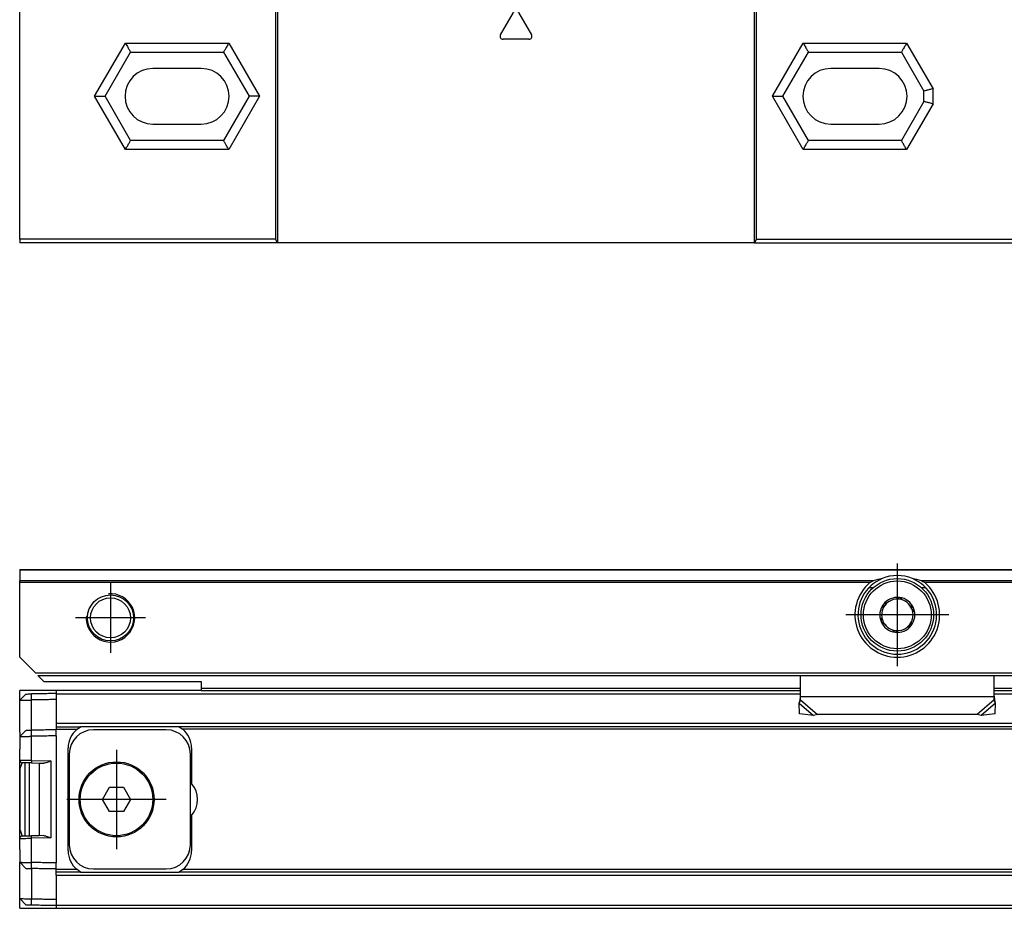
# Model space of a CAD drawing. Header units: millimetres. Extents: x -418 to 1025, y -151 to 443.
# Tile 42 of 52: x 552 to 633, y -51 to 23. Entities that reach past the tile are written whole.
import ezdxf

# ---------------------------------------------------------------- set-up
doc = ezdxf.new("R2010")
doc.units = ezdxf.units.MM
doc.linetypes.add('DOT_CENTER', pattern=[14, 12, -1, 0, -1])
doc.layers.add('1', color=7, linetype='Continuous')

# ---------------------------------------------------------------- blocks, each defined once
blk = doc.blocks.new('CABEZA_RANURADA_REGLA_SV2__25', base_point=(552.1, 4.152))
at = {"color": 7, "linetype": 'Continuous'}
for p, q in [((578.403, 26.252), (578.893, 25.763)), ((585.504, 25.842), (585.094, 26.252)), ((627.697, 26.252), (627.287, 25.842)), ((633.884, 25.763), (634.373, 26.252)), ((552.1, 25.252), (552.1, 24.447)), ((552.1, 25.252), (573.227, 25.252)), ((573.4, 25.252), (573.227, 25.252)), ((573.227, 25.252), (573.227, 4.452)), ((573.4, 25.252), (573.4, 4.152)), ((578.466, 25.252), (573.4, 25.252)), ((578.881, 25.252), (578.466, 25.252)), ((585.503, 25.252), (578.881, 25.252)), ((612.8, 25.252), (585.503, 25.252)), ((612.8, 4.152), (612.8, 25.252)), ((612.973, 25.252), (612.8, 25.252)), ((612.973, 4.452), (612.973, 25.252)), ((612.973, 25.252), (627.288, 25.252)), ((627.288, 25.252), (633.894, 25.252)), ((633.894, 25.252), (634.301, 25.253)), ((634.301, 25.253), (645.1, 25.252)), ((645.1, 25.252), (645.1, 4.452)), ((552.1, 24.247), (552.1, 24.447)), ((552.1, 4.452), (552.1, 24.247)), ((559.153, 16.252), (561.261, 19.902)), ((561.261, 19.902), (568.939, 19.902)), ((568.939, 19.902), (571.047, 16.252)), ((615.153, 16.252), (617.261, 19.902)), ((617.261, 19.902), (624.939, 19.902)), ((624.939, 19.902), (626.8, 16.68)), ((567.1, 18.552), (563.1, 18.552)), ((623.1, 18.552), (619.1, 18.552)), ((626.8, 15.825), (626.8, 16.68)), ((561.261, 12.602), (559.153, 16.252)), ((571.047, 16.252), (568.939, 12.602)), ((617.261, 12.602), (615.153, 16.252)), ((626.8, 15.825), (624.939, 12.602)), ((563.1, 13.952), (567.1, 13.952)), ((619.1, 13.952), (623.1, 13.952)), ((568.939, 12.602), (561.261, 12.602)), ((624.939, 12.602), (617.261, 12.602)), ((573.227, 4.452), (552.1, 4.452)), ((552.1, 4.452), (552.1, 4.152)), ((573.4, 4.152), (552.1, 4.152)), ((573.4, 4.152), (573.227, 4.452)), ((612.8, 4.152), (573.4, 4.152)), ((612.973, 4.452), (612.8, 4.152)), ((612.8, 4.152), (645.1, 4.152)), ((612.973, 4.452), (645.1, 4.452)), ((645.1, 4.152), (645.1, 4.452))]:
    blk.add_line(p, q, dxfattribs=at)
at = {"color": 3, "linetype": 'Continuous'}
for p, q in [((578.561, 26.252), (578.971, 25.842)), ((633.804, 25.842), (634.215, 26.252)), ((585.504, 25.842), (578.971, 25.842)), ((585.549, 25.752), (627.242, 25.752)), ((627.287, 25.842), (633.804, 25.842)), ((591.817, 21.339), (592.883, 23.187)), ((593.317, 23.187), (594.383, 21.339)), ((558.287, 16.252), (560.828, 20.652)), ((560.828, 20.652), (569.372, 20.652)), ((569.372, 20.652), (571.913, 16.252)), ((594.167, 20.964), (592.033, 20.964)), ((614.287, 16.252), (616.828, 20.652)), ((616.828, 20.652), (625.372, 20.652)), ((625.372, 20.652), (627.55, 16.881)), ((627.55, 15.624), (627.55, 16.881)), ((560.828, 11.852), (558.287, 16.252)), ((571.913, 16.252), (569.372, 11.852)), ((616.828, 11.852), (614.287, 16.252)), ((627.55, 15.624), (625.372, 11.852)), ((569.372, 11.852), (560.828, 11.852)), ((625.372, 11.852), (616.828, 11.852))]:
    blk.add_line(p, q, dxfattribs=at)
at = {"color": 7, "linetype": 'Continuous'}
for centre, radius, start, end in [((585.419, 25.744), 0.131, 3.7675, 48.98543), ((627.372, 25.744), 0.13, 131.01243, 176.2306), ((563.1, 16.252), 2.3, 90, 270), ((567.1, 16.252), 2.3, 270, 90), ((619.1, 16.252), 2.3, 90, 270), ((623.1, 16.252), 2.3, 270, 90)]:
    blk.add_arc(centre, radius, start, end, dxfattribs=at)
at = {"color": 3, "linetype": 'Continuous'}
for centre, start, end in [((593.1, 23.062), 30, 150), ((592.033, 21.214), 150, 270), ((594.167, 21.214), 270, 30)]:
    blk.add_arc(centre, 0.25, start, end, dxfattribs=at)
at = {"color": 7, "linetype": 'Continuous'}
for points, knots in [([(578.466, 25.252), (578.49, 25.256), (578.557, 25.265), (578.671, 25.318), (578.788, 25.414), (578.873, 25.542), (578.913, 25.648), (578.915, 25.726), (578.899, 25.752), (578.893, 25.763)], [0, 0, 0, 0, 0.0741165, 0.2021672, 0.3703056, 0.5215738, 0.6576733, 0.7087043, 0.7462659, 0.7462659, 0.7462659, 0.7462659]), ([(585.549, 25.752), (585.549, 25.687), (585.548, 25.569), (585.535, 25.417), (585.532, 25.311), (585.509, 25.265), (585.503, 25.252)], [0, 0, 0, 0, 0.1945783, 0.3538246, 0.4620183, 0.5052321, 0.5052321, 0.5052321, 0.5052321]), ([(627.288, 25.252), (627.282, 25.265), (627.259, 25.311), (627.256, 25.417), (627.243, 25.569), (627.242, 25.687), (627.242, 25.752)], [0, 0, 0, 0, 0.0431727, 0.1513554, 0.3105983, 0.5051762, 0.5051762, 0.5051762, 0.5051762]), ([(633.884, 25.763), (633.875, 25.743), (633.85, 25.689), (633.882, 25.597), (633.928, 25.504), (634.002, 25.403), (634.106, 25.317), (634.217, 25.267), (634.28, 25.256), (634.301, 25.253)], [0, 0, 0, 0, 0.0617855, 0.1752028, 0.2702151, 0.3767851, 0.5459811, 0.6710063, 0.736098, 0.736098, 0.736098, 0.736098]), ([(560.828, 20.652), (560.851, 20.612), (560.906, 20.517), (560.985, 20.379), (561.064, 20.242), (561.132, 20.125), (561.197, 20.012), (561.239, 19.939), (561.261, 19.902)], [0, 0, 0, 0, 0.1387235, 0.3314136, 0.4767643, 0.6123724, 0.7391989, 0.8660254, 0.8660254, 0.8660254, 0.8660254]), ([(569.372, 20.652), (569.344, 20.604), (569.289, 20.508), (569.206, 20.364), (569.132, 20.235), (569.064, 20.118), (569.003, 20.012), (568.961, 19.939), (568.939, 19.902)], [0, 0, 0, 0, 0.1685037, 0.3314136, 0.5008844, 0.6123724, 0.7391989, 0.8660254, 0.8660254, 0.8660254, 0.8660254]), ([(616.828, 20.652), (616.856, 20.604), (616.911, 20.508), (616.995, 20.362), (617.07, 20.233), (617.137, 20.116), (617.197, 20.012), (617.239, 19.939), (617.261, 19.902)], [0, 0, 0, 0, 0.1679199, 0.3314136, 0.5077583, 0.6123724, 0.7391989, 0.8660254, 0.8660254, 0.8660254, 0.8660254]), ([(625.372, 20.652), (625.34, 20.596), (625.285, 20.501), (625.2, 20.354), (625.13, 20.233), (625.062, 20.115), (625.003, 20.012), (624.961, 19.939), (624.939, 19.902)], [0, 0, 0, 0, 0.1945586, 0.3314136, 0.5096969, 0.6123724, 0.7391989, 0.8660254, 0.8660254, 0.8660254, 0.8660254]), ([(627.55, 16.881), (627.501, 16.868), (627.405, 16.842), (627.266, 16.805), (627.139, 16.771), (627.021, 16.739), (626.91, 16.709), (626.837, 16.69), (626.8, 16.68)], [0, 0, 0, 0, 0.1519158, 0.2971373, 0.4317703, 0.5490381, 0.6627476, 0.7764571, 0.7764571, 0.7764571, 0.7764571]), ([(558.287, 16.252), (558.344, 16.252), (558.454, 16.252), (558.606, 16.252), (558.754, 16.252), (558.89, 16.252), (559.026, 16.252), (559.111, 16.252), (559.153, 16.252)], [0, 0, 0, 0, 0.1688099, 0.3314136, 0.4564809, 0.6123724, 0.7391989, 0.8660254, 0.8660254, 0.8660254, 0.8660254]), ([(571.913, 16.252), (571.846, 16.252), (571.736, 16.252), (571.584, 16.252), (571.446, 16.252), (571.31, 16.252), (571.174, 16.252), (571.089, 16.252), (571.047, 16.252)], [0, 0, 0, 0, 0.1989204, 0.3314136, 0.4561855, 0.6123724, 0.7391989, 0.8660254, 0.8660254, 0.8660254, 0.8660254]), ([(614.287, 16.252), (614.353, 16.252), (614.464, 16.252), (614.615, 16.252), (614.754, 16.252), (614.89, 16.252), (615.026, 16.252), (615.111, 16.252), (615.153, 16.252)], [0, 0, 0, 0, 0.1976792, 0.3314136, 0.4553941, 0.6123724, 0.7391989, 0.8660254, 0.8660254, 0.8660254, 0.8660254]), ([(627.55, 15.624), (627.51, 15.635), (627.414, 15.661), (627.282, 15.696), (627.146, 15.733), (627.028, 15.764), (626.91, 15.796), (626.837, 15.815), (626.8, 15.825)], [0, 0, 0, 0, 0.1250609, 0.2971373, 0.4095104, 0.5490381, 0.6627476, 0.7764571, 0.7764571, 0.7764571, 0.7764571]), ([(560.828, 11.852), (560.86, 11.908), (560.915, 12.004), (560.992, 12.137), (561.062, 12.258), (561.13, 12.375), (561.197, 12.493), (561.239, 12.566), (561.261, 12.602)], [0, 0, 0, 0, 0.1929172, 0.3314136, 0.459884, 0.6123724, 0.7391989, 0.8660254, 0.8660254, 0.8660254, 0.8660254]), ([(569.372, 11.852), (569.343, 11.903), (569.288, 11.999), (569.208, 12.137), (569.135, 12.263), (569.067, 12.381), (569.003, 12.493), (568.961, 12.566), (568.939, 12.602)], [0, 0, 0, 0, 0.1753053, 0.3314136, 0.4783543, 0.6123724, 0.7391989, 0.8660254, 0.8660254, 0.8660254, 0.8660254]), ([(616.828, 11.852), (616.855, 11.9), (616.911, 11.996), (616.995, 12.143), (617.07, 12.272), (617.138, 12.39), (617.197, 12.493), (617.239, 12.566), (617.261, 12.602)], [0, 0, 0, 0, 0.1662016, 0.3314136, 0.5096719, 0.6123724, 0.7391989, 0.8660254, 0.8660254, 0.8660254, 0.8660254]), ([(625.372, 11.852), (625.345, 11.901), (625.289, 11.996), (625.213, 12.128), (625.139, 12.257), (625.071, 12.374), (625.003, 12.493), (624.961, 12.566), (624.939, 12.602)], [0, 0, 0, 0, 0.1663153, 0.3314136, 0.4559321, 0.6123724, 0.7391989, 0.8660254, 0.8660254, 0.8660254, 0.8660254])]:
    blk.add_open_spline(points, degree=3, knots=knots, dxfattribs=at)
at = {"color": 3, "linetype": 'Continuous'}
for points, knots in [([(578.881, 25.252), (578.895, 25.268), (578.941, 25.316), (578.952, 25.454), (578.975, 25.632), (578.972, 25.77), (578.971, 25.842)], [0, 0, 0, 0, 0.0612673, 0.1973464, 0.391351, 0.6083017, 0.6083017, 0.6083017, 0.6083017]), ([(578.971, 25.842), (578.961, 25.832), (578.942, 25.813), (578.916, 25.787), (578.901, 25.771), (578.894, 25.764), (578.893, 25.763)], [0, 0, 0, 0, 0.044392, 0.080644, 0.1079609, 0.1118633, 0.1118633, 0.1118633, 0.1118633]), ([(633.804, 25.842), (633.803, 25.769), (633.801, 25.632), (633.823, 25.454), (633.834, 25.316), (633.88, 25.268), (633.894, 25.252)], [0, 0, 0, 0, 0.2168263, 0.4106589, 0.5465665, 0.6076479, 0.6076479, 0.6076479, 0.6076479]), ([(633.884, 25.763), (633.881, 25.765), (633.876, 25.77), (633.859, 25.787), (633.835, 25.811), (633.814, 25.833), (633.804, 25.842)], [0, 0, 0, 0, 0.0104252, 0.0208504, 0.0727862, 0.1120602, 0.1120602, 0.1120602, 0.1120602])]:
    blk.add_open_spline(points, degree=3, knots=knots, dxfattribs=at)
blk = doc.blocks.new('REGLA_SV2-320mm__28', base_point=(552.1, 4.152))
blk.add_blockref('CABEZA_RANURADA_REGLA_SV2__25', (552.1, 4.152))
blk = doc.blocks.new('Front6', base_point=(639.6, 32.25))
blk.add_blockref('REGLA_SV2-320mm__28', (552.1, 4.152))
blk = doc.blocks.new('CABEZA_RANURADA_REGLA_SV2__49', base_point=(552.1, -50.848))
at = {"color": 7, "linetype": 'Continuous'}
for p, q in [((552.1, -33.65), (552.1, -32.848)), ((555.1, -32.848), (552.1, -32.848)), ((567.1, -32.848), (555.1, -32.848)), ((567.1, -32.848), (573.227, -32.848)), ((612.973, -32.848), (616.6, -32.848)), ((632.6, -32.848), (645.1, -32.848)), ((552.1, -36.298), (552.1, -33.65)), ((552.1, -38.623), (552.1, -37.698)), ((552.1, -45.072), (552.1, -38.623)), ((552.1, -45.998), (552.1, -45.072)), ((552.1, -50.045), (552.1, -47.398)), ((552.1, -50.848), (552.1, -50.045)), ((552.1, -50.848), (555.1, -50.848)), ((555.1, -50.848), (560.828, -50.848)), ((560.828, -50.848), (569.372, -50.848)), ((569.372, -50.848), (573.227, -50.848)), ((612.973, -50.848), (616.828, -50.848)), ((616.828, -50.848), (625.372, -50.848)), ((625.372, -50.848), (645.1, -50.848))]:
    blk.add_line(p, q, dxfattribs=at)
blk = doc.blocks.new('REGLA_SV2-320__50', base_point=(552.1, -50.848))
at = {"color": 7, "linetype": 'Continuous'}
for p, q in [((552.1, -33.65), (552.6, -33.141)), ((555.1, -32.848), (555.1, -33.098)), ((567.1, -32.848), (555.1, -32.848)), ((555.1, -33.098), (555.1, -33.116)), ((555.1, -33.116), (555.1, -33.598)), ((567.1, -32.848), (573.227, -32.848)), ((573.227, -32.848), (612.973, -32.848)), ((612.973, -32.848), (616.6, -32.848)), ((632.6, -32.848), (645.1, -32.848)), ((552.1, -36.298), (552.1, -33.65)), ((555.1, -33.598), (555.1, -35.579)), ((555.1, -35.579), (555.1, -35.848)), ((552.6, -36.141), (552.1, -36.65)), ((552.1, -36.298), (552.1, -36.65)), ((555.1, -35.848), (557.132, -35.848)), ((555.1, -35.848), (555.1, -36.048)), ((555.1, -36.098), (555.1, -36.048)), ((555.1, -36.598), (555.1, -36.098)), ((556.836, -36.048), (557.132, -35.848)), ((565.268, -35.848), (557.132, -35.848)), ((564.2, -36.098), (558.2, -36.098)), ((963.932, -35.848), (565.268, -35.848)), ((565.268, -35.848), (565.564, -36.048)), ((552.1, -36.65), (552.1, -37.698)), ((552.1, -38.623), (552.1, -37.698)), ((556.1, -46.098), (556.1, -37.598)), ((556.2, -38.098), (556.2, -45.598)), ((566.2, -45.598), (566.2, -38.098)), ((566.3, -37.598), (566.3, -40.525)), ((552.1, -45.072), (552.1, -38.623)), ((552.15, -39.298), (552.297, -38.823)), ((552.55, -44.868), (552.55, -38.827)), ((552.9, -41.848), (552.9, -38.834)), ((553.083, -38.837), (553.7, -38.848)), ((553.7, -38.848), (553.7, -44.848)), ((553.7, -38.848), (554.086, -38.854)), ((552.15, -44.398), (552.15, -39.298)), ((558.945, -41.848), (559.523, -40.848)), ((559.523, -40.848), (560.677, -40.848)), ((560.677, -40.848), (561.255, -41.848)), ((552.9, -44.861), (552.9, -41.848)), ((559.523, -42.848), (558.945, -41.848)), ((561.255, -41.848), (560.677, -42.848)), ((560.677, -42.848), (559.523, -42.848)), ((566.3, -43.17), (566.3, -46.098)), ((552.15, -44.398), (552.297, -44.872)), ((552.1, -45.998), (552.1, -45.072)), ((553.7, -44.848), (553.082, -44.867)), ((554.086, -44.841), (553.7, -44.848)), ((552.1, -45.998), (552.1, -47.045)), ((552.1, -47.045), (552.6, -47.554)), ((552.1, -47.398), (552.1, -47.045)), ((555.1, -47.598), (555.1, -47.097)), ((552.1, -50.045), (552.1, -47.398)), ((555.1, -47.647), (555.1, -47.598)), ((555.1, -47.848), (555.1, -47.647)), ((557.132, -47.848), (555.1, -47.848)), ((555.1, -48.116), (555.1, -47.848)), ((557.132, -47.848), (556.836, -47.648)), ((557.132, -47.848), (565.268, -47.848)), ((558.2, -47.598), (564.2, -47.598)), ((565.564, -47.648), (565.268, -47.848)), ((963.932, -47.848), (565.268, -47.848)), ((555.1, -48.116), (555.1, -50.097)), ((552.6, -50.554), (552.1, -50.045)), ((555.1, -50.097), (555.1, -50.579)), ((555.1, -50.579), (555.1, -50.598)), ((555.1, -50.598), (555.1, -50.848)), ((555.1, -50.848), (560.828, -50.848)), ((560.828, -50.848), (569.372, -50.848)), ((569.372, -50.848), (573.227, -50.848)), ((573.227, -50.848), (612.973, -50.848)), ((612.973, -50.848), (616.828, -50.848)), ((616.828, -50.848), (625.372, -50.848)), ((625.372, -50.848), (645.1, -50.848))]:
    blk.add_line(p, q, dxfattribs=at)
at = {"color": 3, "linetype": 'Continuous'}
for p, q in [((553.083, -33.633), (553.086, -33.133)), ((555.1, -33.116), (616.6, -33.116)), ((632.6, -33.116), (701.6, -33.116)), ((553.086, -36.133), (553.083, -33.633)), ((974.1, -35.579), (555.1, -35.579)), ((553.083, -36.633), (553.086, -36.133)), ((555.1, -36.048), (556.836, -36.048)), ((555.1, -36.598), (555.1, -47.097)), ((963.636, -36.048), (565.564, -36.048)), ((553.083, -38.637), (553.083, -36.633)), ((553.083, -38.637), (554.683, -38.665)), ((554.683, -38.665), (554.683, -45.03)), ((554.683, -45.03), (553.083, -45.058)), ((553.083, -47.062), (553.083, -45.058)), ((553.086, -47.562), (553.083, -47.062)), ((553.086, -47.562), (553.083, -50.062)), ((556.836, -47.648), (555.1, -47.647)), ((963.636, -47.648), (565.564, -47.648)), ((555.1, -48.116), (974.1, -48.116)), ((553.086, -50.562), (553.083, -50.062)), ((555.1, -50.579), (974.1, -50.579))]:
    blk.add_line(p, q, dxfattribs=at)
at = {"color": 7, "linetype": 'Continuous'}
for radius in [3.1, 3]:
    blk.add_circle((560.1, -41.848), radius, dxfattribs=at)
for centre, radius, start, end in [((558.1, -37.598), 2, 129.19497, 180), ((558.2, -38.098), 2, 90, 180), ((564.2, -38.098), 2, 0, 90), ((564.3, -37.598), 2, 0, 50.80503), ((552.3, -38.623), 0.2, 179.99999, 269.00001), ((564.8, -41.848), 2, 318.59038, 41.40962), ((552.3, -45.072), 0.2, 91.00001, 179.99999), ((558.1, -46.098), 2, 180, 230.80503), ((558.2, -45.598), 2, 180, 270), ((564.2, -45.598), 2, 270, 0), ((564.3, -46.098), 2, 309.19497, 0)]:
    blk.add_arc(centre, radius, start, end, dxfattribs=at)
for points, knots in [([(552.6, -33.141), (552.624, -33.141), (552.671, -33.14), (552.772, -33.138), (552.911, -33.136), (553.026, -33.134), (553.086, -33.133)], [0, 0, 0, 0, 0.0707996, 0.1415992, 0.3052437, 0.4859085, 0.4859085, 0.4859085, 0.4859085]), ([(555.1, -33.098), (554.933, -33.1), (554.6, -33.106), (554.097, -33.115), (553.592, -33.124), (553.254, -33.13), (553.086, -33.133)], [0, 0, 0, 0, 0.500077, 1.000155, 1.508556, 2.014552, 2.014552, 2.014552, 2.014552]), ([(552.1, -33.65), (552.103, -33.65), (552.116, -33.65), (552.149, -33.649), (552.207, -33.648), (552.291, -33.647), (552.421, -33.644), (552.598, -33.641), (552.784, -33.638), (552.949, -33.635), (553.038, -33.634), (553.083, -33.633)], [0, 0, 0, 0, 0.0098667, 0.0394104, 0.0991166, 0.1836211, 0.2910939, 0.4876034, 0.7157254, 0.8481137, 0.9826962, 0.9826962, 0.9826962, 0.9826962]), ([(555.1, -33.598), (554.933, -33.6), (554.6, -33.606), (554.097, -33.615), (553.591, -33.624), (553.252, -33.63), (553.083, -33.633)], [0, 0, 0, 0, 0.500077, 1.000155, 1.508957, 2.017759, 2.017759, 2.017759, 2.017759]), ([(552.6, -36.141), (552.624, -36.141), (552.671, -36.14), (552.772, -36.138), (552.91, -36.136), (553.025, -36.134), (553.086, -36.133)], [0, 0, 0, 0, 0.0707985, 0.1415971, 0.3032069, 0.4859063, 0.4859063, 0.4859063, 0.4859063]), ([(555.1, -36.598), (554.933, -36.6), (554.6, -36.606), (554.097, -36.615), (553.591, -36.624), (553.252, -36.63), (553.083, -36.633)], [0, 0, 0, 0, 0.500077, 1.000155, 1.508957, 2.017759, 2.017759, 2.017759, 2.017759]), ([(555.1, -36.098), (554.933, -36.1), (554.6, -36.106), (554.097, -36.115), (553.592, -36.124), (553.254, -36.13), (553.086, -36.133)], [0, 0, 0, 0, 0.500077, 1.000155, 1.508556, 2.014552, 2.014552, 2.014552, 2.014552]), ([(552.1, -36.65), (552.103, -36.65), (552.116, -36.65), (552.149, -36.649), (552.207, -36.648), (552.291, -36.647), (552.421, -36.644), (552.598, -36.641), (552.784, -36.638), (552.949, -36.635), (553.038, -36.634), (553.083, -36.633)], [0, 0, 0, 0, 0.0098667, 0.0394104, 0.0991166, 0.1836211, 0.2910939, 0.4876034, 0.7157254, 0.8481137, 0.9826962, 0.9826962, 0.9826962, 0.9826962]), ([(553.083, -38.837), (553.032, -38.836), (552.931, -38.834), (552.778, -38.831), (552.643, -38.829), (552.52, -38.827), (552.411, -38.825), (552.335, -38.824), (552.297, -38.823)], [0, 0, 0, 0, 0.1522312, 0.3018697, 0.4606566, 0.5564981, 0.671328, 0.7861578, 0.7861578, 0.7861578, 0.7861578]), ([(554.683, -38.665), (554.63, -38.687), (554.529, -38.731), (554.375, -38.791), (554.23, -38.842), (554.131, -38.85), (554.086, -38.854)], [0, 0, 0, 0, 0.170192, 0.3315351, 0.4953645, 0.6290857, 0.6290857, 0.6290857, 0.6290857]), ([(552.297, -44.872), (552.335, -44.871), (552.411, -44.87), (552.52, -44.868), (552.643, -44.866), (552.778, -44.864), (552.931, -44.86), (553.031, -44.865), (553.082, -44.867)], [0, 0, 0, 0, 0.1148298, 0.2296597, 0.3266436, 0.4842881, 0.632734, 0.7853035, 0.7853035, 0.7853035, 0.7853035]), ([(554.086, -44.841), (554.131, -44.845), (554.23, -44.853), (554.375, -44.904), (554.529, -44.964), (554.63, -45.008), (554.683, -45.03)], [0, 0, 0, 0, 0.1337212, 0.2975506, 0.4588938, 0.6290857, 0.6290857, 0.6290857, 0.6290857]), ([(552.1, -47.045), (552.103, -47.045), (552.116, -47.045), (552.149, -47.046), (552.207, -47.047), (552.291, -47.048), (552.421, -47.051), (552.598, -47.054), (552.784, -47.057), (552.949, -47.06), (553.038, -47.061), (553.083, -47.062)], [0, 0, 0, 0, 0.0098667, 0.0394104, 0.0991166, 0.1836211, 0.2910939, 0.4876034, 0.7157254, 0.8481137, 0.9826962, 0.9826962, 0.9826962, 0.9826962]), ([(555.1, -47.097), (554.933, -47.095), (554.6, -47.089), (554.097, -47.08), (553.591, -47.071), (553.252, -47.065), (553.083, -47.062)], [0, 0, 0, 0, 0.500077, 1.000155, 1.508957, 2.017759, 2.017759, 2.017759, 2.017759]), ([(552.6, -47.554), (552.624, -47.554), (552.671, -47.555), (552.773, -47.557), (552.911, -47.559), (553.026, -47.561), (553.086, -47.562)], [0, 0, 0, 0, 0.0707985, 0.1415971, 0.3063886, 0.4859063, 0.4859063, 0.4859063, 0.4859063]), ([(555.1, -47.598), (554.933, -47.595), (554.6, -47.589), (554.097, -47.58), (553.592, -47.571), (553.254, -47.565), (553.086, -47.562)], [0, 0, 0, 0, 0.500077, 1.000155, 1.508556, 2.014552, 2.014552, 2.014552, 2.014552]), ([(552.1, -50.045), (552.103, -50.045), (552.116, -50.045), (552.149, -50.046), (552.207, -50.047), (552.291, -50.048), (552.421, -50.051), (552.598, -50.054), (552.784, -50.057), (552.949, -50.06), (553.038, -50.061), (553.083, -50.062)], [0, 0, 0, 0, 0.0098667, 0.0394104, 0.0991166, 0.1836211, 0.2910939, 0.4876034, 0.7157254, 0.8481137, 0.9826962, 0.9826962, 0.9826962, 0.9826962]), ([(553.083, -50.062), (553.252, -50.065), (553.591, -50.071), (554.097, -50.08), (554.6, -50.089), (554.933, -50.095), (555.1, -50.097)], [0, 0, 0, 0, 0.508802, 1.017604, 1.517682, 2.017759, 2.017759, 2.017759, 2.017759]), ([(552.6, -50.554), (552.624, -50.554), (552.671, -50.555), (552.773, -50.557), (552.912, -50.559), (553.026, -50.561), (553.086, -50.562)], [0, 0, 0, 0, 0.0707996, 0.1415992, 0.307533, 0.4859085, 0.4859085, 0.4859085, 0.4859085]), ([(553.086, -50.562), (553.254, -50.565), (553.592, -50.571), (554.097, -50.58), (554.6, -50.589), (554.933, -50.595), (555.1, -50.598)], [0, 0, 0, 0, 0.505996, 1.014397, 1.514475, 2.014552, 2.014552, 2.014552, 2.014552])]:
    blk.add_open_spline(points, degree=3, knots=knots, dxfattribs=at)
at = {"color": 3, "linetype": 'Continuous'}
for points, knots in [([(553.083, -38.637), (553.022, -38.636), (552.897, -38.634), (552.723, -38.632), (552.552, -38.629), (552.399, -38.627), (552.269, -38.625), (552.186, -38.624), (552.137, -38.624), (552.112, -38.623), (552.1, -38.623)], [0, 0, 0, 0, 0.1807492, 0.3773167, 0.5194186, 0.6955845, 0.8363962, 0.9083777, 0.9455105, 0.9826434, 0.9826434, 0.9826434, 0.9826434]), ([(553.083, -38.637), (553.082, -38.649), (553.082, -38.673), (553.081, -38.71), (553.081, -38.745), (553.081, -38.776), (553.081, -38.798), (553.081, -38.817), (553.082, -38.828), (553.082, -38.836), (553.083, -38.837)], [0, 0, 0, 0, 0.0363888, 0.0736028, 0.1094143, 0.1413872, 0.1661429, 0.176221, 0.19704, 0.2000142, 0.2000142, 0.2000142, 0.2000142]), ([(552.1, -45.072), (552.112, -45.072), (552.137, -45.071), (552.198, -45.071), (552.282, -45.069), (552.393, -45.068), (552.533, -45.066), (552.701, -45.064), (552.893, -45.061), (553.018, -45.059), (553.083, -45.058)], [0, 0, 0, 0, 0.0371329, 0.0742657, 0.1833418, 0.2870589, 0.4073989, 0.6053267, 0.7900387, 0.9826434, 0.9826434, 0.9826434, 0.9826434]), ([(553.083, -45.058), (553.082, -45.046), (553.082, -45.022), (553.081, -44.985), (553.081, -44.95), (553.081, -44.919), (553.081, -44.897), (553.081, -44.881), (553.081, -44.873), (553.082, -44.868), (553.082, -44.867)], [0, 0, 0, 0, 0.0363888, 0.0736028, 0.1094143, 0.1413872, 0.1661429, 0.176221, 0.1889806, 0.1908034, 0.1908034, 0.1908034, 0.1908034])]:
    blk.add_open_spline(points, degree=3, knots=knots, dxfattribs=at)
at = {"layer": '1', "color": 2, "linetype": 'DOT_CENTER'}
for p, q in [((560.1, -37.748), (560.1, -45.948)), ((564.2, -41.848), (556, -41.848))]:
    blk.add_line(p, q, dxfattribs=at)
blk = doc.blocks.new('REGLA_SV2-320__51', base_point=(552.1, -50.848))
blk.add_blockref('REGLA_SV2-320__50', (552.1, -50.848))
blk = doc.blocks.new('SOPORTE_SV2__52', base_point=(552.1, -34.907))
at = {"color": 7, "linetype": 'Continuous'}
for p, q in [((552.1, -22.848), (552.1, -22.906)), ((552.1, -22.848), (977.1, -22.848)), ((552.1, -22.906), (552.1, -23.789)), ((552.1, -23.93), (552.1, -23.789)), ((552.1, -30.098), (552.1, -23.93)), ((622.253, -24.35), (622.613, -24.35)), ((626.587, -24.35), (626.947, -24.35)), ((553.4, -31.397), (552.1, -30.098)), ((553.6, -31.597), (975.6, -31.597)), ((554.1, -32.098), (553.6, -31.597)), ((616.599, -33.339), (616.6, -31.597)), ((632.601, -33.339), (632.6, -31.597)), ((554.1, -32.098), (567.1, -32.098)), ((567.1, -32.098), (567.1, -32.648)), ((567.1, -32.648), (567.1, -32.848)), ((567.1, -32.848), (573.227, -32.848)), ((573.227, -32.848), (612.973, -32.848)), ((612.973, -32.848), (616.6, -32.848)), ((616.6, -33.626), (616.599, -33.339)), ((632.6, -32.848), (645.1, -32.848)), ((632.6, -33.626), (632.601, -33.339)), ((616.539, -33.718), (616.491, -33.888)), ((616.512, -34.777), (616.491, -33.888)), ((632.709, -33.888), (632.661, -33.718)), ((632.688, -34.777), (632.709, -33.888)), ((617.684, -34.907), (616.512, -34.777)), ((618.014, -34.836), (617.684, -34.907)), ((631.186, -34.836), (618.014, -34.836)), ((631.516, -34.907), (631.186, -34.836)), ((632.688, -34.777), (631.516, -34.907))]:
    blk.add_line(p, q, dxfattribs=at)
at = {"color": 3, "linetype": 'Continuous'}
for p, q in [((977.1, -22.906), (552.1, -22.906)), ((622.611, -23.789), (552.1, -23.789)), ((622.334, -23.93), (552.1, -23.93)), ((707.611, -23.789), (626.589, -23.789)), ((707.334, -23.93), (626.866, -23.93)), ((553.4, -31.397), (975.8, -31.397)), ((567.1, -32.648), (616.6, -32.648)), ((616.599, -33.339), (632.601, -33.339)), ((632.6, -32.648), (701.6, -32.648)), ((616.491, -33.888), (617.684, -34.907)), ((616.6, -33.626), (618.014, -34.836)), ((632.6, -33.626), (631.186, -34.836)), ((632.709, -33.888), (631.516, -34.907))]:
    blk.add_line(p, q, dxfattribs=at)
at = {"color": 7, "linetype": 'Continuous'}
for centre, radius in [((624.6, -26.598), 3), ((559.6, -26.848), 1.9), ((559.6, -26.848), 1.65), ((624.6, -26.598), 0.05)]:
    blk.add_circle(centre, radius, dxfattribs=at)
at = {"color": 3, "linetype": 'Continuous'}
blk.add_circle((624.6, -26.598), 2.8, dxfattribs=at)
at = {"color": 7, "linetype": 'Continuous'}
for centre, radius, start, end in [((624.6, -26.598), 3.25, 67.38014, 112.61986), ((624.6, -26.598), 3.5, 130.35519, 49.64481), ((624.6, -26.598), 3.25, 112.61986, 67.38014), ((624.708, -30.361), 6.899, 101.35534, 107.69677), ((624.492, -30.361), 6.899, 72.30323, 78.64466), ((624.6, -26.598), 1.443, 82.78138, 142.78138), ((625.348, -26.497), 1.447, 112.52079, 113.04196), ((624.6, -26.598), 1.45, 22.78138, 82.33106), ((624.599, -26.604), 1.447, 142.55391, 202.55443), ((624.6, -26.598), 1.3, 128.72375, 156.83901), ((624.6, -26.598), 1.3, 96.83901, 128.72375), ((624.6, -26.598), 1.3, 68.72375, 96.83901), ((624.6, -26.598), 1.3, 36.83901, 68.72375), ((624.6, -26.598), 1.3, 8.72375, 36.83901), ((624.6, -26.598), 1.3, 156.83901, 188.72375), ((624.6, -26.598), 1.3, 188.72375, 216.83901), ((624.6, -26.598), 1.45, 322.78138, 22.78138), ((624.6, -26.598), 1.3, 336.83901, 8.72375), ((624.6, -26.598), 1.45, 202.78138, 262.78138), ((624.6, -26.598), 1.3, 216.83901, 248.72375), ((624.6, -26.598), 1.45, 262.78138, 322.78138), ((624.6, -26.598), 1.3, 276.83901, 308.72375), ((624.6, -26.598), 1.3, 308.72375, 336.83901), ((624.6, -26.598), 1.3, 248.72375, 276.83901), ((615.095, -33.292), 1.505, 343.56, 358.23318), ((615.095, -33.292), 1.505, 358.23318, 359.13108), ((634.105, -33.292), 1.505, 180.86892, 181.76746), ((634.105, -33.292), 1.505, 181.76746, 196.44)]:
    blk.add_arc(centre, radius, start, end, dxfattribs=at)
for points, knots in [([(622.334, -23.93), (622.353, -23.915), (622.395, -23.883), (622.467, -23.845), (622.54, -23.813), (622.589, -23.796), (622.611, -23.789)], [0, 0, 0, 0, 0.0733847, 0.1584419, 0.2442581, 0.3132544, 0.3132544, 0.3132544, 0.3132544]), ([(626.589, -23.789), (626.611, -23.796), (626.66, -23.813), (626.728, -23.843), (626.8, -23.881), (626.843, -23.912), (626.866, -23.93)], [0, 0, 0, 0, 0.0689839, 0.1547784, 0.224125, 0.3132374, 0.3132374, 0.3132374, 0.3132374]), ([(624.781, -25.166), (624.752, -25.178), (624.697, -25.201), (624.613, -25.236), (624.531, -25.271), (624.474, -25.295), (624.445, -25.307)], [0, 0, 0, 0, 0.0962091, 0.1789539, 0.2722203, 0.3646164, 0.3646164, 0.3646164, 0.3646164]), ([(625.072, -25.386), (625.046, -25.367), (624.997, -25.329), (624.925, -25.275), (624.854, -25.22), (624.806, -25.184), (624.781, -25.166)], [0, 0, 0, 0, 0.0964719, 0.1856625, 0.2712863, 0.3646164, 0.3646164, 0.3646164, 0.3646164]), ([(623.451, -25.724), (623.447, -25.754), (623.439, -25.813), (623.428, -25.903), (623.416, -25.994), (623.409, -26.055), (623.405, -26.086)], [0, 0, 0, 0, 0.0886941, 0.1790895, 0.2709899, 0.3646164, 0.3646164, 0.3646164, 0.3646164]), ([(623.787, -25.583), (623.76, -25.594), (623.703, -25.618), (623.62, -25.653), (623.534, -25.689), (623.479, -25.713), (623.451, -25.724)], [0, 0, 0, 0, 0.0857061, 0.1856002, 0.2719457, 0.3646164, 0.3646164, 0.3646164, 0.3646164]), ([(625.937, -26.036), (625.913, -26.021), (625.862, -25.987), (625.787, -25.929), (625.712, -25.872), (625.662, -25.835), (625.64, -25.818)], [0, 0, 0, 0, 0.0843813, 0.1824805, 0.2857858, 0.3680806, 0.3680806, 0.3680806, 0.3680806]), ([(623.315, -26.795), (623.311, -26.826), (623.303, -26.887), (623.292, -26.979), (623.281, -27.069), (623.269, -27.129), (623.263, -27.159)], [0, 0, 0, 0, 0.0938272, 0.1859207, 0.2765324, 0.3680692, 0.3680692, 0.3680692, 0.3680692]), ([(625.885, -26.4), (625.889, -26.369), (625.897, -26.308), (625.908, -26.217), (625.919, -26.126), (625.931, -26.066), (625.937, -26.036)], [0, 0, 0, 0, 0.0936956, 0.1856625, 0.2764057, 0.368069, 0.368069, 0.368069, 0.368069]), ([(623.263, -27.159), (623.293, -27.179), (623.343, -27.213), (623.418, -27.269), (623.487, -27.322), (623.536, -27.359), (623.56, -27.377)], [0, 0, 0, 0, 0.1076976, 0.1821284, 0.2794785, 0.3680491, 0.3680491, 0.3680491, 0.3680491]), ([(625.413, -27.612), (625.44, -27.601), (625.497, -27.577), (625.583, -27.541), (625.669, -27.504), (625.727, -27.484), (625.755, -27.475)], [0, 0, 0, 0, 0.0868282, 0.1856002, 0.2797287, 0.368074, 0.368074, 0.368074, 0.368074]), ([(625.755, -27.475), (625.756, -27.444), (625.76, -27.383), (625.772, -27.293), (625.784, -27.201), (625.791, -27.14), (625.795, -27.109)], [0, 0, 0, 0, 0.0916938, 0.1824687, 0.2744051, 0.3680689, 0.3680689, 0.3680689, 0.3680689]), ([(624.128, -27.809), (624.153, -27.828), (624.202, -27.865), (624.273, -27.919), (624.346, -27.974), (624.392, -28.014), (624.418, -28.036)], [0, 0, 0, 0, 0.0936265, 0.1855269, 0.2665672, 0.368056, 0.368056, 0.368056, 0.368056]), ([(624.418, -28.036), (624.445, -28.022), (624.5, -27.995), (624.587, -27.959), (624.672, -27.923), (624.729, -27.899), (624.755, -27.888)], [0, 0, 0, 0, 0.0916783, 0.1824064, 0.2846281, 0.3680689, 0.3680689, 0.3680689, 0.3680689]), ([(616.491, -33.888), (616.5, -33.868), (616.518, -33.826), (616.545, -33.762), (616.573, -33.695), (616.591, -33.65), (616.6, -33.626)], [0, 0, 0, 0, 0.0660342, 0.1356749, 0.2077706, 0.2833141, 0.2833141, 0.2833141, 0.2833141]), ([(632.709, -33.888), (632.7, -33.868), (632.682, -33.826), (632.655, -33.762), (632.627, -33.695), (632.609, -33.65), (632.6, -33.626)], [0, 0, 0, 0, 0.0660342, 0.1356749, 0.2077706, 0.2833141, 0.2833141, 0.2833141, 0.2833141])]:
    blk.add_open_spline(points, degree=3, knots=knots, dxfattribs=at)
at = {"layer": '1', "color": 2, "linetype": 'DOT_CENTER'}
for p, q in [((624.6, -22.348), (624.6, -30.848)), ((559.6, -23.948), (559.6, -29.748)), ((628.85, -26.598), (620.35, -26.598)), ((562.5, -26.848), (556.7, -26.848))]:
    blk.add_line(p, q, dxfattribs=at)
at = {"layer": '1', "color": 30, "linetype": 'Continuous'}
blk.add_arc((559.6, -26.848), 2, 175, 95, dxfattribs=at)
blk.add_arc((559.6, -26.848), 2, 175, 95, dxfattribs=at)
blk = doc.blocks.new('REGLA_SV2-320mm__53', base_point=(552.1, -50.848))
for name, p in [('SOPORTE_SV2__52', (552.1, -34.907)), ('CABEZA_RANURADA_REGLA_SV2__49', (552.1, -50.848)), ('REGLA_SV2-320__51', (552.1, -50.848))]:
    blk.add_blockref(name, p)
blk = doc.blocks.new('Top4', base_point=(639.6, -36.848))
blk.add_blockref('REGLA_SV2-320mm__53', (552.1, -50.848))

msp = doc.modelspace()

# ---------------------------------------------------------------- block references
for name, p in [('Front6', (639.6, 32.25)), ('Top4', (639.6, -36.848))]:
    msp.add_blockref(name, p)

doc.saveas('drawing.dxf')
